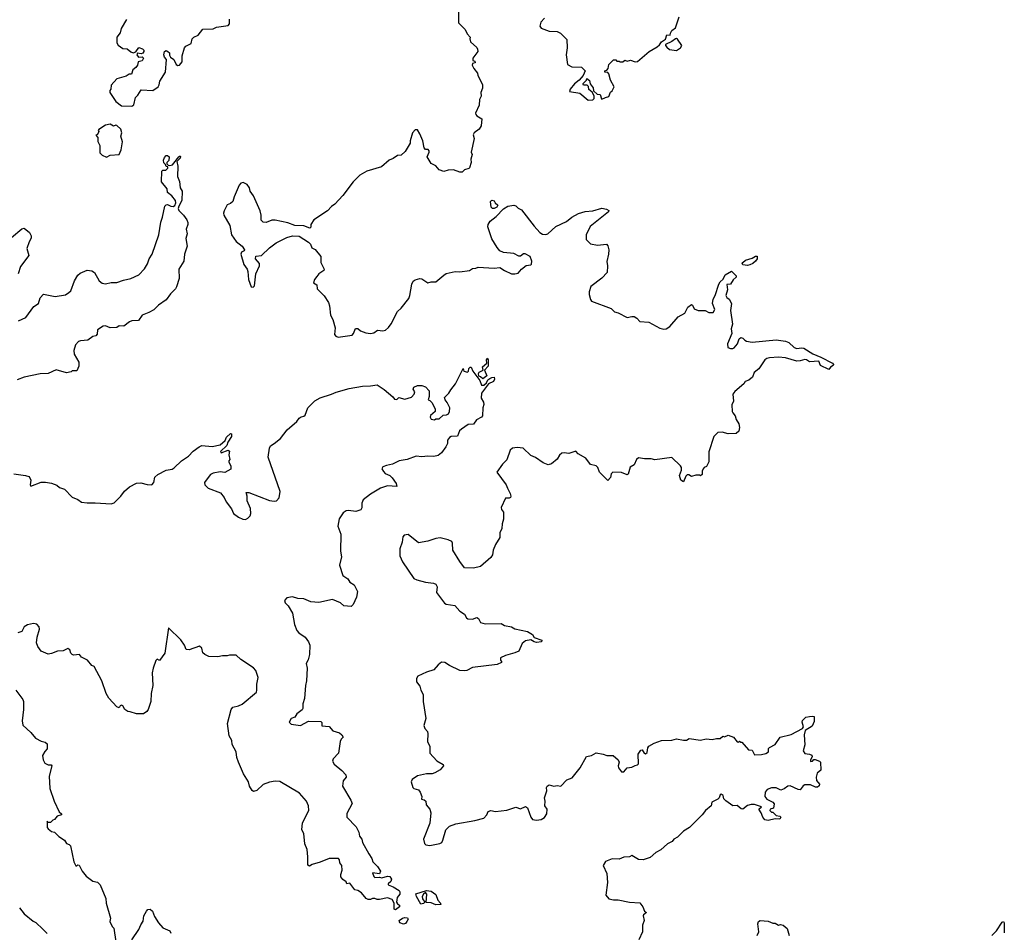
# Model space of a CAD drawing. Extents: x 2293139 to 2515392, y 824115 to 1006937.
# Tile 147 of 256: x 2421836 to 2430424, y 882162 to 890121. Entities that reach past the tile are written whole.
import ezdxf

# ---------------------------------------------------------------- set-up
doc = ezdxf.new("R2010")
doc.units = 0

msp = doc.modelspace()

# ---------------------------------------------------------------- linework, layer by layer
at = {"layer": '0CON10XD'}
for points in [[(2425662.5, 890245), (2425663, 890093), (2425722.5, 890035), (2425739.3, 889999.3), (2425765, 889967.5), (2425763.3, 889953.3), (2425767, 889927), (2425825, 889877.5), (2425830, 889865), (2425832.5, 889845), (2425790, 889785), (2425790, 889765), (2425805, 889760), (2425810, 889745), (2425785, 889740), (2425782.5, 889725), (2425797.5, 889695), (2425830, 889655), (2425832.5, 889635), (2425872.5, 889555), (2425872.5, 889525), (2425857.5, 889485), (2425862.5, 889455), (2425847.5, 889425), (2425842.5, 889375), (2425812.5, 889305), (2425813.9, 889293.9), (2425825, 889282.5), (2425867, 889257), (2425860, 889195), (2425843, 889167), (2425800, 889135), (2425793, 889117), (2425800, 889085), (2425773.3, 888965), (2425783.3, 888945), (2425770, 888905), (2425773.3, 888875), (2425760.7, 888829.3), (2425755, 888822.5), (2425715, 888812.5), (2425695, 888790), (2425675, 888790), (2425620.7, 888810.7), (2425575, 888810), (2425535, 888797.5), (2425495, 888812.5), (2425465, 888847.5), (2425426.1, 888866.1), (2425390, 888925), (2425407.5, 888965), (2425407, 888977), (2425398.3, 888988.3), (2425375, 888990), (2425363, 889003), (2425352.5, 889065), (2425326.7, 889126.7), (2425305, 889160), (2425285, 889160), (2425262.5, 889135), (2425242.5, 889065), (2425242.5, 889045), (2425199.3, 888970.7), (2425165, 888940), (2425133, 888937), (2425095, 888910), (2425060, 888895), (2424990.7, 888839.3), (2424865, 888800), (2424802.5, 888765), (2424745, 888707.5), (2424655, 888587.5), (2424585, 888512.5), (2424555, 888492.5), (2424522.5, 888455), (2424402.5, 888375), (2424376.7, 888335), (2424375, 888312.5), (2424365.7, 888304.3), (2424315, 888322.5), (2424237, 888327), (2424175, 888350), (2424065, 888373.3), (2424035, 888373.3), (2423986.4, 888353.6), (2423960, 888355), (2423943, 888373), (2423942.5, 888415), (2423932.5, 888455), (2423876.7, 888585), (2423846.7, 888625), (2423840, 888655), (2423820, 888685), (2423785, 888702.5), (2423765, 888696.7), (2423751.7, 888678.3), (2423706, 888575), (2423696, 888535), (2423675, 888518.8), (2423645, 888506.7), (2423620.8, 888455), (2423613.1, 888435), (2423616.7, 888415), (2423668.5, 888325), (2423682.5, 888245), (2423725, 888186.5), (2423776.2, 888145), (2423797.5, 888115), (2423793.3, 888106.7), (2423770, 888095), (2423763.8, 888075), (2423790, 887985), (2423820, 887945), (2423826.7, 887925), (2423833.3, 887855), (2423855, 887790), (2423871.7, 887788.3), (2423885, 887800), (2423896.7, 887905), (2423926.7, 887975), (2423926.7, 887995), (2423894.2, 888035), (2423895, 888060), (2423946.1, 888063.9), (2424015, 888132.5), (2424072.5, 888175), (2424165, 888222.5), (2424217, 888237), (2424275, 888232.5), (2424355, 888181.2), (2424372.2, 888162.2), (2424385, 888132.5), (2424415, 888116.7), (2424462, 888055), (2424463.6, 888003.6), (2424493.3, 887945), (2424490, 887935), (2424445, 887903.8), (2424429.4, 887880.6), (2424407.5, 887855), (2424400, 887825), (2424428.3, 887808.3), (2424430, 887775), (2424492.3, 887712.3), (2424530, 887655), (2424540, 887625), (2424547.5, 887545), (2424567.5, 887505), (2424587.5, 887435), (2424582.5, 887375), (2424595, 887360), (2424615, 887352.5), (2424735, 887368.8), (2424746.9, 887383.1), (2424765, 887428.8), (2424785, 887428), (2424808.8, 887408.8), (2424855, 887390.5), (2424895, 887382.9), (2424925, 887390.8), (2424956, 887414), (2425005, 887407.5), (2425027, 887413), (2425053, 887437), (2425075, 887470), (2425132.5, 887575), (2425164.1, 887605.9), (2425229.8, 887690.2), (2425239.4, 887715), (2425255.8, 887815), (2425269.1, 887840.9), (2425285, 887852), (2425325, 887863.8), (2425345, 887860), (2425395, 887827.5), (2425425, 887836), (2425465, 887835.8), (2425535.5, 887894.5)], [(2422766.7, 890123.3), (2422722.5, 890045), (2422713.6, 890006.4), (2422685, 889970), (2422685, 889920), (2422695, 889900), (2422735, 889870), (2422775, 889867.5), (2422805, 889840), (2422825, 889832.5), (2422848.3, 889841.7), (2422875, 889880), (2422908.3, 889868.3), (2422920, 889855), (2422920, 889845), (2422909.3, 889830.7), (2422895, 889822.5), (2422865, 889830), (2422857.5, 889815), (2422873, 889793), (2422905, 889797.5), (2422917.5, 889785), (2422905, 889763.3), (2422870, 889755), (2422863.3, 889725), (2422850, 889705), (2422823.3, 889685), (2422812.5, 889647.5), (2422790, 889645), (2422765, 889630), (2422683.6, 889606.4), (2422635, 889550), (2422630, 889515), (2422622.5, 889505), (2422623.3, 889485), (2422675, 889407.5), (2422725, 889370), (2422815, 889366.7), (2422832.5, 889377.5), (2422847.5, 889442.5), (2422868.3, 889461.7), (2422895, 889510), (2422996.4, 889503.6), (2423043.3, 889535), (2423051.7, 889551.7), (2423059.2, 889585), (2423107.5, 889665), (2423117.5, 889775), (2423100, 889795), (2423092.5, 889815), (2423100, 889845), (2423115, 889852.5), (2423130, 889845), (2423141.7, 889831.7), (2423142.5, 889812.5), (2423152.5, 889795), (2423180, 889775), (2423200.7, 889730.7), (2423215, 889722.5), (2423230, 889725), (2423252.5, 889755), (2423252.5, 889805), (2423274.1, 889875.9), (2423285, 889890), (2423332.5, 889915), (2423340, 889955), (2423355, 889970), (2423393.9, 889986.1), (2423435, 890040), (2423525, 890042.5), (2423553.6, 890056.4), (2423655, 890070), (2423666.1, 890083.9), (2423666, 890125)], [(2426412.5, 890135), (2426381.7, 890098.3), (2426372.5, 890065), (2426385, 890047.5), (2426455, 890020), (2426525, 890017.5), (2426553, 890003), (2426608.3, 889948.3), (2426610, 889875), (2426603.8, 889815), (2426615, 889730), (2426650.7, 889710.7), (2426737, 889707), (2426767.5, 889675), (2426750, 889635), (2426716.4, 889593.6), (2426675, 889562.5), (2426637.5, 889515), (2426632.5, 889495), (2426721.7, 889481.7), (2426795, 889420)], [(2426795, 889420), (2426835, 889422.5), (2426846.2, 889433.8), (2426847, 889457), (2426828.3, 889488.3), (2426801.7, 889511.7), (2426798.3, 889538.3), (2426785, 889550), (2426755, 889550), (2426750, 889555), (2426750, 889565), (2426780, 889595), (2426781.7, 889608.3), (2426805, 889590), (2426812.5, 889562.5), (2426837, 889527), (2426841.7, 889501.7), (2426873, 889473), (2426900, 889470), (2426910.7, 889430.7), (2426915, 889427.5), (2426945, 889443.3), (2426975, 889450), (2426990, 889490), (2427005, 889500), (2427022.5, 889535), (2426990, 889595), (2426975, 889650), (2426965, 889660), (2426940, 889665), (2426940, 889675), (2426958.3, 889681.7), (2426970, 889695), (2426975, 889730), (2427015, 889770), (2427035, 889770), (2427045, 889760), (2427065, 889760), (2427075, 889752.5), (2427097, 889753), (2427115, 889767.5), (2427135, 889760), (2427165, 889767.5), (2427205, 889752.5), (2427225, 889756.7), (2427326.7, 889845), (2427396.7, 889883.3), (2427418, 889902), (2427433, 889927), (2427469.2, 889950.8), (2427481.7, 889988.3), (2427510, 889985), (2427512.5, 890005), (2427523.9, 890026.1), (2427555, 890050), (2427587.5, 890145)], [(2427565, 889853.3), (2427600, 889875), (2427612.5, 889895), (2427575, 889952.5), (2427565, 889957.5), (2427555, 889953.3), (2427525, 889931.2), (2427470, 889905), (2427470, 889895), (2427480.7, 889880.7), (2427505, 889860), (2427565, 889853.3)], [(2422595, 888923.3), (2422625, 888940), (2422703.6, 888946.4), (2422722, 888985), (2422734.1, 889055.9), (2422720, 889105), (2422726.2, 889135), (2422717.3, 889167.3), (2422685, 889197.5), (2422675, 889200), (2422655, 889192.5), (2422625, 889208.8), (2422585, 889201.2), (2422527, 889163), (2422520, 889155), (2422526.7, 889145), (2422515, 889120), (2422500, 889115), (2422517.5, 889095), (2422517.7, 889057.7), (2422536.2, 889025), (2422535, 888960), (2422555, 888940), (2422595, 888923.3)], [(2421825, 887494.2), (2421890, 887525), (2421960.6, 887619.4), (2422000.8, 887645), (2422014.3, 887695.7), (2422045, 887726.7), (2422146.4, 887706.4), (2422235, 887722.2), (2422265, 887740.6), (2422282.4, 887757.6), (2422315.8, 887845), (2422345, 887894.2), (2422365, 887910.8), (2422425, 887935.7), (2422465, 887930), (2422490, 887915), (2422530, 887845), (2422554.6, 887824.6), (2422585, 887817.5), (2422635, 887829.1), (2422685, 887828.9), (2422741.1, 887848.9), (2422806.7, 887863.3), (2422875, 887895.5), (2422925, 887948.6), (2422952.3, 887992.3), (2422966.7, 888035), (2422990.9, 888075), (2423051.1, 888245), (2423067.1, 888355), (2423082, 888398), (2423101.9, 888495), (2423112.9, 888507.1), (2423125, 888510), (2423155, 888494), (2423175, 888493.1), (2423188.9, 888501.1), (2423198.2, 888525), (2423194.3, 888545), (2423164.3, 888584.3), (2423126.2, 888615), (2423123.3, 888645), (2423073.3, 888706.7), (2423075, 888800), (2423085, 888807.5), (2423111.7, 888808.3), (2423130, 888825), (2423128.3, 888838.3), (2423115, 888840), (2423108.3, 888858.3), (2423093, 888873), (2423090, 888895), (2423099.3, 888920.7), (2423115, 888937.5), (2423127, 888937), (2423140, 888925), (2423137, 888893), (2423120, 888875), (2423120, 888865), (2423131.7, 888851.7), (2423145, 888850), (2423170, 888855), (2423223.3, 888925), (2423235, 888932.5), (2423240, 888925), (2423235, 888912.5), (2423207.5, 888885), (2423216.2, 888845), (2423212.5, 888755), (2423231.4, 888711.4), (2423236.9, 888655), (2423253.8, 888625), (2423251.8, 888545), (2423223.9, 888496.1), (2423219.5, 888475), (2423225, 888456), (2423266.3, 888416.3), (2423294, 888375), (2423301.7, 888351.7), (2423303.1, 888335), (2423289.1, 888295), (2423296.9, 888255), (2423286.4, 888213.6), (2423297.8, 888145), (2423274.2, 888075), (2423268, 888015), (2423224, 887945), (2423227.5, 887865), (2423205, 887790), (2423195, 887774), (2423150.9, 887729.1), (2423115, 887678.8), (2423047.2, 887632.8), (2423005, 887591.9), (2422963.3, 887566.7), (2422905, 887543.8), (2422872, 887498), (2422815, 887494), (2422794.3, 887485.7), (2422745, 887448.8), (2422705, 887450), (2422682.5, 887437.5), (2422624.2, 887434.2), (2422585, 887450.6), (2422565, 887446.9), (2422515, 887417.5), (2422511.7, 887378.3), (2422500, 887365), (2422475, 887356.7), (2422430, 887325), (2422368.3, 887321.7), (2422350, 887315), (2422324.3, 887285.7), (2422310, 887235), (2422312.5, 887205), (2422352.5, 887135), (2422351.7, 887098.3), (2422335, 887060), (2422295, 887060), (2422285, 887050), (2422245, 887042.5), (2422155, 887066), (2422084, 887036), (2422015, 887032.9), (2421945, 887018.9), (2421875, 887002.9), (2421815, 886981.2)], [(2425535.5, 887894.5), (2425555, 887906.9), (2425635, 887923.8), (2425675, 887923.3), (2425760, 887935), (2425785, 887952.5), (2425815, 887953.8), (2425836.4, 887963.6), (2425975, 887954), (2426025, 887960.8), (2426065, 887934.4), (2426126.1, 887906.1), (2426155, 887903.8), (2426185, 887911.2), (2426213.3, 887945), (2426252.7, 887977.3), (2426295, 887983.3), (2426300.7, 887989.3), (2426302, 888015), (2426288.6, 888055), (2426245, 888080), (2426231.7, 888078.3), (2426205, 888058.8), (2426189.3, 888059.3), (2426145, 888083.3), (2426055, 888091.2), (2426025, 888106.7), (2426000, 888135), (2425955, 888210), (2425920, 888315), (2425921.2, 888335), (2425939.2, 888365), (2425992.9, 888405), (2426055, 888472.9), (2426095, 888493.8), (2426145, 888502.5), (2426165, 888497.5), (2426185, 888477.5), (2426213, 888463), (2426325, 888320), (2426372.5, 888265), (2426395, 888251.2), (2426425, 888246.7), (2426442.5, 888255), (2426511.7, 888318.3), (2426605, 888360), (2426651.1, 888398.9), (2426709.2, 888430.8), (2426767.3, 888447.3), (2426835, 888453.1), (2426915, 888477.5), (2426955, 888469.2), (2426975.8, 888455.8), (2426971.2, 888445), (2426812.3, 888317.7), (2426777.5, 888245), (2426777.5, 888205), (2426815, 888167.5), (2426875, 888153.3), (2426955, 888162.5), (2426965, 888150), (2426976.2, 888115), (2426973.3, 888075), (2426956.4, 888013.6), (2426962.5, 887975), (2426960, 887915), (2426915, 887867.5), (2426817.5, 887795), (2426803.6, 887746.4), (2426803.3, 887725), (2426815, 887680), (2426825, 887667.5), (2426995, 887603.3), (2427025, 887572.5), (2427055, 887563.3), (2427135, 887522.5), (2427175, 887533.8), (2427195, 887532), (2427218.2, 887518.2), (2427245, 887490), (2427322.3, 887482.3), (2427419.7, 887429.7), (2427455, 887422.5), (2427475, 887426), (2427506.7, 887445), (2427580.3, 887529.7), (2427638, 887562), (2427664, 887615), (2427695, 887636.2), (2427705, 887630), (2427720.3, 887600.3), (2427754.5, 887584.5), (2427815, 887583.8), (2427847.1, 887567.1), (2427885, 887566.9), (2427899.1, 887595), (2427879.2, 887645), (2427884.3, 887685), (2427901.8, 887715), (2427932.9, 887815), (2427945, 887835.6), (2427970.8, 887859.2), (2427988.1, 887895), (2428045, 887927.5), (2428085, 887886.2), (2428085.8, 887875), (2428058.7, 887851.3), (2428035, 887816), (2428005, 887812.5), (2428010, 887765), (2427994.4, 887715), (2428005, 887697.5), (2428025.8, 887685), (2428045.8, 887645), (2428035.6, 887585), (2428053.3, 887465), (2428042.9, 887425), (2428048, 887385), (2428010, 887295), (2428012.9, 887262.9), (2428036.4, 887253.6), (2428056.4, 887253.6), (2428069.3, 887260.7), (2428095.7, 887294.3), (2428113, 887337), (2428125, 887348.8), (2428145, 887343.8), (2428160, 887325), (2428176.3, 887316.3), (2428225, 887307.5), (2428435, 887328.6), (2428515, 887318.1), (2428543.8, 887305), (2428592.1, 887262.1), (2428615, 887254.4), (2428655, 887260), (2428675, 887256.4), (2428755, 887207.5), (2428825, 887179.2), (2428925, 887126.7), (2428933.3, 887115), (2428930, 887105), (2428908.3, 887091.7), (2428895, 887070), (2428820, 887105), (2428805, 887142.5), (2428725, 887136.2), (2428698.8, 887155), (2428685, 887158.6), (2428642.5, 887145), (2428615, 887143.2), (2428515, 887172.1), (2428455, 887177.8), (2428375, 887172.5), (2428352.7, 887167.3), (2428335.7, 887155), (2428284.2, 887075.8), (2428241.2, 887045), (2428227.5, 887002.5), (2428195, 886978), (2428165, 886966.7), (2428151.2, 886945), (2428075, 886878.8), (2428056.2, 886855), (2428061.2, 886795), (2428047, 886763), (2428050, 886705), (2428055, 886691.2), (2428077.4, 886667.4), (2428084.2, 886635), (2428107.5, 886595), (2428113.8, 886565), (2428108.8, 886531.2), (2428085, 886512.5), (2428015, 886510), (2427963, 886523), (2427925, 886520), (2427890, 886485), (2427848.3, 886351.7), (2427846.7, 886265), (2427827.5, 886225), (2427805, 886216.7), (2427796.7, 886205), (2427787.5, 886185), (2427790, 886155), (2427775, 886142.5), (2427765, 886150), (2427735, 886150), (2427695, 886137.5), (2427671.7, 886151.7), (2427658.3, 886151.7), (2427645, 886140), (2427625, 886090), (2427603.8, 886105), (2427591.2, 886145), (2427607.9, 886192.1), (2427607.5, 886215), (2427599.6, 886229.6), (2427525, 886302), (2427375, 886282.9), (2427345, 886291.2), (2427285, 886290), (2427235, 886300), (2427215.9, 886284.1), (2427195, 886240), (2427161.7, 886218.3), (2427143, 886157), (2427135, 886152.5), (2427085, 886173.3), (2427010, 886175), (2426995, 886160), (2426990.7, 886129.3), (2426965, 886102.5), (2426894, 886175), (2426878.8, 886215), (2426865, 886230), (2426815, 886241.2), (2426775, 886296.7), (2426707.5, 886335), (2426687, 886357), (2426625, 886336.7), (2426585, 886343.3), (2426565, 886340), (2426545.9, 886324.1), (2426523, 886287), (2426475, 886247.5), (2426445, 886240), (2426402.5, 886255), (2426334.1, 886304.1), (2426295, 886321.2), (2426227.5, 886385), (2426175, 886391.2), (2426135, 886383.3), (2426114.2, 886365.8), (2426086.2, 886283.8), (2426048.1, 886245), (2425998.8, 886175), (2426080.8, 886065), (2426090, 886035), (2426115, 885990), (2426120, 885965), (2426116.4, 885953.6), (2426105, 885947.5), (2426072.3, 885947.7), (2426035.9, 885865.9), (2426038.1, 885848.1), (2426056.7, 885825), (2426056, 885765), (2426043.3, 885725), (2426041.2, 885685), (2426023.3, 885645), (2426023.3, 885605), (2425985.7, 885544.3), (2425966.2, 885495), (2425960, 885455), (2425945, 885430), (2425855, 885353.3), (2425795, 885336.7), (2425715, 885341.2), (2425674, 885395), (2425613.2, 885493.2), (2425611.2, 885555), (2425605, 885570), (2425574.1, 885584.1), (2425505, 885601.5), (2425465, 885595.6), (2425395, 885573.6), (2425315, 885559.4), (2425225, 885632), (2425190, 885625), (2425178.3, 885611.7), (2425172.5, 885565), (2425153.3, 885505), (2425153.3, 885445), (2425175, 885392.5), (2425275, 885247.5), (2425300, 885235), (2425375, 885216.2), (2425445, 885208), (2425465, 885196.7), (2425476.7, 885175), (2425471.2, 885125), (2425542.3, 885032.3), (2425555, 885024), (2425632.1, 885012.1), (2425675, 884963.8), (2425715, 884937.5), (2425733.3, 884905), (2425746.1, 884896.1), (2425785.9, 884894.1), (2425825, 884906.7), (2425838.3, 884898.3), (2425855, 884863.3), (2425895, 884851.4), (2426035, 884856.2), (2426065, 884838.8), (2426125, 884826.7), (2426155, 884807.5), (2426265, 884784.4), (2426308.8, 884758.8), (2426323.9, 884733.9), (2426389.3, 884709.3), (2426387.5, 884695), (2426345, 884690), (2426324.5, 884694.5), (2426295, 884712), (2426247.3, 884702.7), (2426219.5, 884680.5), (2426190, 884615), (2426155, 884598.8), (2426075, 884576.2), (2426030, 884555), (2426030, 884535), (2426040, 884525), (2426040, 884515), (2426001.7, 884498.3), (2425785, 884470), (2425735, 884443.8), (2425715, 884442), (2425675, 884446.2), (2425585, 884489.2), (2425545, 884515.7), (2425515, 884518.6), (2425485.8, 884495), (2425449.4, 884450.6), (2425385, 884430.6), (2425310, 884395), (2425296.2, 884375), (2425296.2, 884345), (2425325, 884307.5), (2425333.8, 884275), (2425356.7, 884235), (2425356.7, 884175), (2425377.5, 884025), (2425360, 883965), (2425369.3, 883939.3), (2425393.6, 883913.6), (2425396.7, 883893.3), (2425393.3, 883825), (2425413, 883783), (2425413.8, 883725), (2425475.8, 883655.8), (2425530, 883625), (2425532.5, 883615), (2425505, 883580), (2425457.9, 883552.1), (2425435, 883542.9), (2425383.9, 883543.9), (2425305, 883526), (2425260, 883495), (2425250, 883475), (2425266.7, 883425), (2425275, 883416.7), (2425313.6, 883403.6), (2425330, 883385), (2425342.5, 883345), (2425341.7, 883321.7), (2425365, 883317.5), (2425380, 883305), (2425383, 883273), (2425412.5, 883235), (2425422.5, 883205), (2425412.5, 883115), (2425357, 882973), (2425367.5, 882935), (2425380, 882925), (2425415, 882917.5), (2425500, 882935), (2425517.5, 882945), (2425527.5, 882965), (2425553.3, 883055), (2425585, 883086.7), (2425641.7, 883108.3), (2425805, 883136.2), (2425885, 883157.5), (2425910, 883185), (2425922.5, 883215), (2425946.7, 883223.3), (2425985, 883216.2), (2426086.4, 883226.4), (2426163.3, 883253.3), (2426205, 883239.2), (2426249.3, 883259.3), (2426265, 883247.5), (2426293.8, 883165), (2426310, 883145), (2426345, 883138.6), (2426385, 883144.3), (2426415, 883162.5), (2426434.3, 883195.7), (2426437.5, 883235), (2426416.2, 883265), (2426420, 883305), (2426414.2, 883335), (2426433.8, 883395), (2426431.2, 883425), (2426436.7, 883435), (2426455, 883446.7), (2426495, 883437.5), (2426525, 883442.5), (2426555, 883436.7), (2426609.3, 883490.7), (2426655, 883510), (2426726.2, 883595), (2426780, 883695), (2426825, 883703.3), (2426865, 883726.2), (2426926.4, 883716.4), (2426957, 883703), (2427013.6, 883703.6), (2427056, 883666), (2427063.8, 883645), (2427056.4, 883613.6), (2427058.8, 883595), (2427085, 883561.2), (2427105, 883560), (2427135, 883597.5), (2427175, 883601.4), (2427203.1, 883616.9), (2427225, 883622), (2427235, 883632.5), (2427231.2, 883715), (2427255, 883750), (2427265, 883752.5), (2427283.3, 883723.3), (2427295, 883719.2), (2427309.1, 883730.9), (2427315, 883770), (2427323.3, 883785), (2427369.3, 883810.7), (2427435, 883833.8), (2427523.6, 883836.4), (2427565, 883848), (2427625, 883836.7), (2427651.7, 883838.3), (2427675, 883852.5), (2427775, 883836.7), (2427825, 883849.2), (2427875, 883843.3), (2427915, 883853.3), (2427947, 883853), (2427968.3, 883871.7), (2427985, 883867.5), (2428015, 883880), (2428062.5, 883865), (2428093.3, 883823.3), (2428105, 883820), (2428115, 883830), (2428125, 883820), (2428135, 883820), (2428193.6, 883753.6), (2428225, 883750), (2428245, 883710), (2428305, 883712), (2428345, 883722), (2428366.7, 883735), (2428368.8, 883765), (2428375, 883773.3), (2428425, 883800), (2428470, 883865), (2428563.9, 883886.1), (2428665, 883940), (2428672, 883955), (2428661.4, 883995), (2428665, 884010), (2428691.7, 884038.3), (2428725, 884043.3)], [(2425975, 888474), (2425960, 888475), (2425947.5, 888485), (2425942.5, 888535), (2425953, 888547), (2425975, 888540), (2425983.8, 888523.8), (2426006.2, 888505), (2425998.8, 888485), (2425975, 888474)], [(2421765, 888221.2), (2421855, 888297.5), (2421875, 888302), (2421923.3, 888265), (2421936.2, 888235), (2421936.2, 888215), (2421918, 888185), (2421900, 888125), (2421916.2, 888065), (2421842.2, 887967.8), (2421823.9, 887906.1)], [(2428185, 887976.2), (2428145, 887983.8), (2428136.7, 887995), (2428142.5, 888005), (2428167.5, 888025), (2428225, 888042), (2428255, 888060), (2428270, 888060), (2428268, 888035), (2428253.3, 888015), (2428230, 887995), (2428205, 887984.2), (2428185, 887976.2)], [(2425875, 886990), (2425857, 887007), (2425841.7, 887011.7), (2425837.5, 887035), (2425843.9, 887046.1), (2425880, 887065), (2425873.3, 887095), (2425910, 887125), (2425907.5, 887155), (2425915, 887170), (2425922.5, 887155), (2425921.7, 887098.3), (2425890, 887065), (2425910, 887015), (2425875, 886990)], [(2421785, 886160), (2421886.4, 886146.4), (2421915, 886137.5), (2421926.4, 886126.4), (2421933.3, 886105), (2421927.5, 886065), (2421933, 886053), (2422025, 886086.7), (2422063, 886087), (2422115, 886077.5), (2422161.7, 886061.7), (2422185, 886042.5), (2422226.1, 886026.1), (2422295, 885957.5), (2422345, 885937.5), (2422375, 885913.3), (2422425, 885906.7), (2422495, 885907.5), (2422635, 885897.5), (2422661.7, 885908.3), (2422717.5, 885965), (2422750.7, 886009.3), (2422795, 886047.5), (2422855, 886080), (2422893, 886083), (2422947, 886067), (2422990, 886065), (2423007.5, 886085), (2423015, 886130), (2423040, 886155), (2423115, 886193.3), (2423165, 886202.5), (2423185, 886212.5), (2423247, 886273), (2423310, 886315), (2423350.7, 886359.3), (2423403, 886397), (2423425, 886407.5), (2423515, 886400), (2423585, 886414.2), (2423628.9, 886451.1), (2423640.8, 886479.2), (2423675, 886511.2), (2423685, 886510), (2423682.9, 886485), (2423653, 886437), (2423642.7, 886407.3), (2423587.5, 886355), (2423595, 886342.5), (2423655, 886367.5), (2423667, 886357), (2423660, 886325), (2423670, 886285), (2423660, 886275), (2423660, 886265), (2423677, 886227), (2423678.3, 886201.7), (2423625, 886172.5), (2423585, 886177.5), (2423525, 886167.5), (2423500, 886155), (2423480.7, 886129.3), (2423447.5, 886085), (2423450, 886065), (2423480, 886035), (2423587.5, 885995), (2423620, 885955), (2423637.5, 885915), (2423682.5, 885855), (2423702.5, 885815), (2423745, 885782.5), (2423783.6, 885763.6), (2423805, 885762.5), (2423825, 885772.5), (2423847.5, 885795), (2423852.5, 885815), (2423849.3, 885859.3), (2423820, 885925), (2423820, 885965), (2423811.7, 885998.3), (2423835, 885997.5), (2424015, 885928), (2424055, 885922), (2424077.5, 885925), (2424099.5, 885950.5), (2424109.4, 886005), (2424002.9, 886305), (2424014.4, 886385), (2424024.6, 886405.4), (2424056.4, 886423.6), (2424110.9, 886469.1), (2424170, 886545), (2424252.7, 886617.3), (2424272.7, 886647.3), (2424292.4, 886657.6), (2424315, 886663.1), (2424325, 886672.5), (2424350.8, 886735), (2424411.9, 886798.1), (2424456.1, 886823.9), (2424555, 886853.8), (2424596.1, 886873.9), (2424710, 886905), (2424825, 886926.2), (2424895, 886927.5), (2424955, 886936.7), (2425015.6, 886895.6), (2425091.4, 886831.4), (2425105, 886812), (2425125, 886808.8), (2425143, 886827), (2425195, 886812), (2425255, 886830), (2425276.1, 886853.9), (2425282.5, 886875), (2425268.3, 886898.3), (2425273.3, 886915), (2425305, 886930), (2425345, 886930), (2425375, 886920), (2425407.5, 886885), (2425407.5, 886835), (2425400, 886805), (2425415, 886800), (2425435, 886780), (2425460, 886725), (2425460, 886705), (2425420, 886670), (2425417.5, 886655), (2425425, 886637.5), (2425455, 886632.5), (2425465, 886640), (2425495, 886640), (2425529.3, 886670.7), (2425560, 886675), (2425577.5, 886685), (2425586.4, 886703.6), (2425588.8, 886735), (2425565, 886782.5), (2425546.7, 886805), (2425542.5, 886825), (2425580, 886865), (2425595.8, 886894.2), (2425638.8, 886945), (2425705, 887080), (2425710, 887055), (2425741.7, 887048.3), (2425750, 887055), (2425755, 887080), (2425765, 887090), (2425775, 887090), (2425790, 887055), (2425850, 886975), (2425865, 886933.3), (2425885.8, 886934.2), (2425907.5, 886955), (2425920.7, 886979.3), (2425937.7, 886992.3), (2425955, 887002), (2425975, 887002.5), (2425977.3, 886985), (2425968.9, 886965), (2425925.6, 886944.4), (2425864.2, 886865), (2425861.4, 886821.4), (2425880.8, 886785), (2425884, 886765), (2425874.5, 886735.5), (2425871.9, 886665), (2425865, 886654.4), (2425819.8, 886630.2), (2425795.3, 886594.7), (2425748.3, 886591.7), (2425689.1, 886550.9), (2425672.5, 886535), (2425655, 886488.8), (2425600, 886485), (2425585, 886476.7), (2425567.5, 886455), (2425566.7, 886425), (2425554.1, 886395.9), (2425515.5, 886344.5), (2425485, 886320.8), (2425448.3, 886311.7), (2425395, 886315.8), (2425345, 886308.1), (2425294.6, 886314.6), (2425215, 886286.7), (2425146.7, 886275), (2425086.6, 886243.4), (2425035, 886234.3), (2425005, 886220), (2424996, 886205), (2425009.5, 886179.5), (2425023.9, 886163.9), (2425065, 886146.7), (2425085, 886126.2), (2425121.2, 886075), (2425125, 886050), (2425045, 886056.9), (2424983.8, 886036.2), (2424895, 885983.3), (2424832, 885935), (2424822, 885905), (2424821.2, 885865), (2424812.5, 885847.5), (2424768, 885832), (2424705, 885840.8), (2424683.2, 885836.8), (2424658.8, 885821.2), (2424623.1, 885766.9), (2424612.5, 885705), (2424636.4, 885633.6), (2424634.5, 885485), (2424642.9, 885435), (2424626.7, 885365), (2424656.2, 885275), (2424699.2, 885245)], [(2424699.2, 885245), (2424715.5, 885215.5), (2424753, 885193), (2424782.5, 885135), (2424773.9, 885086.1), (2424745, 885020), (2424727.5, 885002.5), (2424665, 885009.2), (2424635.5, 885035.5), (2424565, 885063.8), (2424445, 885039.2), (2424375, 885044.3), (2424315, 885070.8), (2424262.7, 885072.7), (2424215, 885086.2), (2424165, 885080), (2424147.5, 885055), (2424151.2, 885035), (2424178.1, 885008.1), (2424215.6, 884945), (2424232.5, 884845), (2424253.5, 884795), (2424271.4, 884775), (2424325.9, 884735.9), (2424354.5, 884695), (2424367.3, 884665), (2424365.5, 884584.5), (2424352.5, 884537.5), (2424334, 884505), (2424343.3, 884465), (2424339.2, 884355), (2424329.4, 884315), (2424319.5, 884199.5), (2424307.1, 884155), (2424306.9, 884115), (2424298.9, 884101.1), (2424255, 884065.8), (2424235, 884038.8), (2424204.2, 884025), (2424186.2, 883995), (2424205, 883976.2), (2424285, 883966.7), (2424355, 884002.5), (2424461.7, 884001.7), (2424471.7, 883991.7), (2424473, 883963), (2424535, 883956.7), (2424567.5, 883917.5), (2424625, 883902.5), (2424647.5, 883885), (2424657.5, 883865), (2424640, 883845), (2424632.5, 883825), (2424616.7, 883725), (2424570, 883675), (2424563.8, 883655), (2424578.8, 883628.8), (2424645, 883573.8), (2424681.2, 883535), (2424683.8, 883515), (2424658.3, 883481.7), (2424651.2, 883435), (2424726, 883315), (2424737.5, 883285), (2424691.2, 883198.8), (2424688.8, 883165), (2424771.5, 883081.5), (2424794, 883035), (2424800.5, 883000.5), (2424820, 882975), (2424826.2, 882945), (2424883, 882847), (2424908.8, 882805), (2424917.5, 882775), (2424955.8, 882735.8), (2424983.3, 882695), (2424975, 882672.5), (2424915, 882680), (2424925, 882647.5), (2424935, 882640), (2424975, 882643.3), (2424995, 882637.5), (2425045, 882652.5), (2425065, 882647.5), (2425080, 882625), (2425073.3, 882605), (2425050, 882585), (2425050, 882575), (2425095, 882558.8), (2425145, 882527.5), (2425152.5, 882515), (2425152.5, 882495), (2425130, 882465), (2425122.5, 882425), (2425130.7, 882410.7), (2425148.3, 882398.3), (2425150, 882385), (2425115, 882357.5), (2425103, 882363), (2425102.5, 882415), (2425085, 882446.7), (2425045, 882461.2), (2424975, 882447.5), (2424955, 882447.5), (2424935, 882457.5), (2424915, 882456.7), (2424895, 882446.7), (2424875, 882447.5), (2424857, 882457), (2424817.5, 882505), (2424785.9, 882525.9), (2424760.8, 882530.8), (2424715, 882590), (2424690, 882585), (2424682.5, 882602.5), (2424655, 882621.2), (2424638, 882645), (2424636, 882665), (2424650, 882705), (2424645.6, 882745), (2424628.3, 882768.3), (2424626, 882795), (2424616.7, 882805), (2424535, 882805.7), (2424457.4, 882772.6), (2424386.2, 882753.8), (2424365, 882737.5), (2424348.3, 882748.3), (2424348.8, 882818.8), (2424343.8, 882885), (2424323.2, 882933.2), (2424313.3, 883023.3), (2424295.9, 883055.9), (2424304.5, 883115.5), (2424358, 883225), (2424355.8, 883265), (2424339.2, 883305), (2424275.6, 883375.6), (2424105, 883476), (2424065, 883479.2), (2424015, 883472.5), (2423959.5, 883450.5), (2423905, 883397.5), (2423875, 883390), (2423865, 883397.5), (2423840, 883435), (2423833.3, 883475), (2423788.8, 883545), (2423745.8, 883645), (2423730, 883685), (2423724.3, 883735), (2423690.5, 883800.5), (2423686.2, 883835), (2423663.3, 883875), (2423648.3, 883981.7), (2423681.2, 884105), (2423696.1, 884123.9), (2423745, 884136.7), (2423777.3, 884152.7), (2423900.8, 884255), (2423905.8, 884275), (2423904.3, 884325), (2423917.5, 884385), (2423895, 884446.2), (2423875, 884468.8), (2423765, 884540), (2423725, 884577.5), (2423665, 884580), (2423645, 884572.5), (2423605, 884572.5), (2423565, 884563.3), (2423485, 884567.5), (2423450, 884585), (2423435, 884600), (2423425, 884640), (2423405, 884656.7), (2423315, 884626.2), (2423287.5, 884627.5), (2423272.5, 884665), (2423241.7, 884711.7), (2423135, 884817.5), (2423102.5, 884595), (2423056.4, 884533.6), (2423035, 884542.5), (2423025, 884532.5), (2423000, 884465), (2422992.5, 884425), (2422998.8, 884315), (2422982.5, 884245), (2422980, 884175), (2422958, 884105), (2422945, 884086.7), (2422915, 884067.5), (2422855, 884067.5), (2422800, 884085), (2422778.3, 884088.3), (2422753.9, 884103.9), (2422735, 884137.5), (2422725, 884142.5), (2422713.6, 884136.4), (2422705, 884120), (2422685, 884127.5), (2422615, 884202.5), (2422592, 884245), (2422554.2, 884355), (2422485, 884480), (2422465, 884490), (2422426.7, 884535), (2422375, 884562.5), (2422357.5, 884585), (2422305, 884580), (2422294.3, 884584.3), (2422283.3, 884595), (2422275, 884626.2), (2422256.4, 884636.4), (2422215, 884615.8), (2422165, 884612.7), (2422115, 884592.9), (2422085, 884588.6), (2422024.3, 884615), (2421994.2, 884655), (2421984, 884685), (2421990, 884735), (2422010.6, 884805), (2422005.7, 884825), (2421985, 884847.8), (2421956.4, 884853.6), (2421905, 884844.4), (2421874.2, 884825), (2421854.1, 884785.9), (2421820, 884775)], [(2421803, 884273), (2421863.6, 884193.6), (2421870.5, 884175), (2421870.5, 884105), (2421856.9, 884005), (2421865, 883967.5), (2421932.5, 883905), (2421973.6, 883853.6), (2422025, 883827.5), (2422059.5, 883819.5), (2422076.1, 883806.1), (2422077.5, 883762.5), (2422055, 883740), (2422036.7, 883705), (2422040, 883665), (2422056, 883636), (2422085, 883623.3), (2422111.7, 883621.7), (2422117, 883613), (2422094.1, 883524.1), (2422100, 883415), (2422136.1, 883306.1), (2422181.7, 883211.7), (2422200, 883195), (2422200, 883185), (2422162.5, 883175), (2422140, 883145), (2422125, 883140), (2422105, 883120), (2422085, 883120), (2422075, 883130), (2422077.5, 883075), (2422083.6, 883063.6), (2422115, 883040), (2422140, 883035), (2422177, 882997), (2422225.9, 882965.9), (2422245, 882937.5), (2422268.3, 882928.3), (2422280, 882915), (2422307.5, 882775), (2422325, 882740), (2422335, 882740), (2422345, 882750), (2422355, 882747.5), (2422382.5, 882695), (2422415, 882652.5), (2422475, 882607.5), (2422515, 882600), (2422537.5, 882575), (2422586.4, 882456.4), (2422590, 882415), (2422627.5, 882285), (2422623.3, 882255), (2422641.7, 882211.7), (2422656.4, 882196.4), (2422675, 882080)], [(2428725, 884043.3), (2428755, 884047.5), (2428765, 884042.5), (2428765, 884000), (2428749.7, 883960.3), (2428688, 883922), (2428679.4, 883885), (2428683, 883797), (2428670, 883745), (2428685, 883722.5), (2428725, 883716.7), (2428746.1, 883706.1), (2428749.3, 883690.7), (2428732.5, 883665), (2428735, 883652.5), (2428750, 883655), (2428762.5, 883667.5), (2428775, 883667.5), (2428813.6, 883653.6), (2428820, 883645), (2428822.5, 883575), (2428791.7, 883548.3), (2428783.8, 883515), (2428786.7, 883485), (2428813.3, 883455), (2428810.7, 883439.3), (2428795, 883428.8), (2428778.3, 883428.3), (2428735, 883447.5), (2428685, 883447.5), (2428670.7, 883439.3), (2428645, 883403.3), (2428625, 883406.2), (2428555, 883440), (2428535, 883437.5), (2428505, 883413.3), (2428475, 883400), (2428435, 883422.5), (2428393, 883423), (2428355, 883407.5), (2428337.5, 883385), (2428336.7, 883345), (2428352, 883322), (2428406.1, 883296.1), (2428417, 883283), (2428410, 883245), (2428383, 883237), (2428380, 883225), (2428395, 883210), (2428405, 883210), (2428435, 883180), (2428467.5, 883175), (2428476.2, 883165), (2428465, 883147.5), (2428425, 883150), (2428365, 883136.2), (2428335, 883143.8), (2428317.5, 883165), (2428303.3, 883205), (2428282.5, 883235), (2428306.7, 883256.7), (2428245, 883276.2), (2428215, 883276), (2428183, 883267), (2428145, 883236.2), (2428129.5, 883239.5), (2428095, 883266.7), (2428055, 883263.8), (2427995, 883307.5), (2427977.5, 883325), (2427972.5, 883355), (2427955, 883367.5), (2427945, 883360), (2427937.5, 883335), (2427926.4, 883323.6), (2427872.3, 883297.7), (2427866.4, 883263.6), (2427817, 883223), (2427787.5, 883185), (2427677.5, 883075), (2427627, 883043), (2427575, 882992.5), (2427542.5, 882975), (2427527.5, 882955), (2427486.4, 882933.6), (2427428.3, 882881.7), (2427385, 882856.7), (2427335, 882813.3), (2427275, 882792.5), (2427235, 882797.5), (2427175, 882832.5), (2427155, 882820), (2427105, 882817.1), (2427065, 882798.6), (2427005, 882801.4), (2426945, 882780), (2426926.7, 882745), (2426956.7, 882675), (2426963.3, 882595), (2426947.5, 882485), (2426975, 882452.5), (2427016.4, 882443.6), (2427055, 882443.8), (2427155, 882423.3), (2427245, 882417.5), (2427272.5, 882385), (2427287, 882347), (2427302.5, 882335), (2427276.7, 882315), (2427273.3, 882305), (2427282.5, 882265), (2427267.5, 882225), (2427267.5, 882165), (2427237.5, 882095)], [(2425465, 882402.5), (2425425, 882420), (2425381.7, 882421.7), (2425387.5, 882495), (2425375, 882510), (2425357, 882493), (2425347, 882473), (2425350, 882455), (2425370, 882425), (2425357, 882413), (2425335, 882407.5), (2425297.5, 882475), (2425293, 882497), (2425385, 882526.7), (2425425, 882521.2), (2425465, 882490), (2425483, 882443), (2425507.5, 882415), (2425510, 882405), (2425505, 882403.3), (2425465, 882402.5)], [(2421834.5, 882374.5), (2421875, 882323.8), (2421955, 882258.8), (2421977.3, 882247.3), (2422037.8, 882187.8), (2422075, 882152)], [(2422815.3, 882094.7), (2422875, 882186.2), (2422892, 882228), (2422912.6, 882257.4), (2422920.6, 882305), (2422942.9, 882345), (2422955, 882360), (2422975, 882364), (2422994.2, 882345), (2423010.9, 882300.9), (2423046.2, 882245), (2423085, 882201.2), (2423146.7, 882175), (2423153.3, 882155)], [(2425185, 882233.3), (2425152.5, 882245), (2425147.5, 882265), (2425174.2, 882285.8), (2425195, 882291.2), (2425218.8, 882288.8), (2425223.3, 882275), (2425214, 882255), (2425200.5, 882239.5), (2425185, 882233.3)], [(2428268, 882135), (2428283.3, 882165), (2428273.8, 882235), (2428281.2, 882255), (2428295, 882263.8), (2428365, 882257.5), (2428405, 882242.5), (2428425, 882242.5), (2428453.6, 882223.6), (2428471.2, 882228.8), (2428495, 882224), (2428530.8, 882195), (2428548.8, 882135)], [(2430315, 882133.3), (2430355.5, 882174.5), (2430405, 882248.8), (2430416.1, 882256.1), (2430423.3, 882245), (2430424.1, 882155.9)]]:
    msp.add_lwpolyline(points, dxfattribs=at)

doc.saveas('drawing.dxf')
